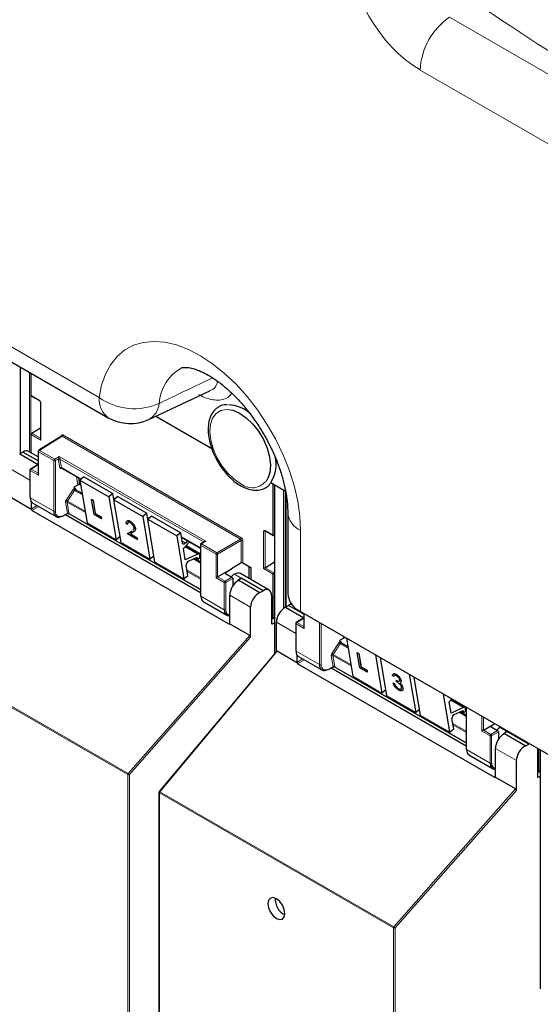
# Paper-space layout 'Blatt2' of a CAD drawing. Header units: millimetres. Extents: x 5 to 418, y 2 to 292.
# Tile 5 of 104: x 103 to 118, y 122 to 151. Entities that reach past the tile are written whole.
import ezdxf

# ---------------------------------------------------------------- set-up
doc = ezdxf.new("R2010")
doc.units = ezdxf.units.MM

psp = doc.layouts.new('Blatt2')

# ---------------------------------------------------------------- linework, layer by layer
at = {"color": 7, "linetype": 'Continuous', "lineweight": 18}
for p, q in [((115.398, 150.574), (132.991, 140.418)), ((132.153, 138.915), (114.56, 149.071)), ((92.271, 147.321), (105.416, 139.732)), ((103.177, 140.603), (103.177, 138.142)), ((103.426, 138.187), (103.426, 140.459)), ((103.473, 140.432), (103.473, 138.16)), ((103.479, 139.792), (103.705, 139.661)), ((103.752, 139.58), (103.752, 138.52)), ((103.752, 138.52), (103.479, 138.678)), ((103.501, 138.718), (103.742, 138.579)), ((104.385, 138.67), (109.464, 135.738)), ((104.362, 138.63), (103.713, 138.228)), ((104.338, 138.627), (104.338, 138.643)), ((109.44, 135.698), (104.362, 138.63)), ((104.125, 137.936), (103.689, 138.188)), ((103.689, 138.188), (103.689, 137.517)), ((103.713, 138.228), (104.148, 137.977)), ((104.121, 136.492), (104.125, 137.936)), ((104.148, 137.977), (104.274, 138.05)), ((104.172, 137.936), (104.168, 136.492)), ((104.251, 137.981), (104.172, 137.936)), ((104.292, 137.731), (104.252, 137.974)), ((104.274, 138.05), (108.454, 135.637)), ((108.385, 135.618), (104.298, 137.978)), ((104.298, 137.978), (104.339, 137.736)), ((103.444, 137.383), (102.893, 137.701)), ((103.454, 137.653), (103.454, 136.877)), ((103.689, 137.517), (103.454, 137.653)), ((103.663, 137.809), (103.477, 137.694)), ((103.477, 137.694), (103.68, 137.577)), ((104.365, 137.713), (104.323, 137.707)), ((104.339, 137.736), (104.904, 137.409)), ((104.81, 137.265), (104.774, 137.477)), ((104.826, 137.447), (104.856, 137.269)), ((104.856, 137.269), (104.889, 137.25)), ((104.473, 136.809), (104.675, 137.113)), ((104.714, 137.086), (104.512, 136.783)), ((104.714, 137.086), (104.938, 136.957)), ((104.751, 137.124), (104.755, 137.098)), ((104.922, 137.001), (104.93, 137.006)), ((110.423, 137.24), (110.423, 132.443)), ((110.672, 133.725), (110.672, 137.096)), ((110.719, 137.069), (110.719, 133.753)), ((103.454, 136.877), (104.121, 136.492)), ((104.509, 136.435), (104.457, 136.748)), ((105.023, 136.453), (104.503, 136.753)), ((104.503, 136.753), (104.556, 136.439)), ((104.512, 136.783), (105.016, 136.491)), ((105.828, 136.876), (105.87, 136.851)), ((110.748, 136.938), (110.748, 133.771)), ((103.489, 136.561), (103.647, 136.653)), ((103.694, 136.626), (103.499, 136.513)), ((104.379, 136.365), (104.509, 136.435)), ((104.556, 136.43), (108.303, 134.268)), ((106.795, 136.318), (106.837, 136.293)), ((106.353, 135.938), (106.354, 135.939)), ((110.097, 134.857), (110.097, 135.917)), ((110.159, 135.924), (110.143, 135.917)), ((110.143, 135.917), (110.143, 134.884)), ((110.144, 135.944), (110.37, 135.814)), ((111.156, 135.946), (111.156, 133.633)), ((107.761, 135.76), (108.3, 135.449)), ((107.782, 135.637), (107.874, 135.584)), ((108.454, 135.637), (108.333, 135.561)), ((108.387, 135.607), (108.385, 135.618)), ((108.768, 135.31), (109.44, 135.698)), ((109.464, 135.657), (108.792, 135.269)), ((109.464, 135.019), (109.464, 135.657)), ((109.511, 135.657), (109.511, 135.019)), ((107.865, 135.482), (108.228, 135.273)), ((107.894, 135.515), (108.3, 135.281)), ((108.309, 135.521), (108.313, 134.072)), ((108.745, 135.269), (108.309, 135.521)), ((108.333, 135.561), (108.768, 135.31)), ((108.099, 135.132), (108.301, 135.016)), ((108.185, 135.171), (108.217, 135.152)), ((108.301, 135.193), (108.287, 135.201)), ((108.745, 134.599), (108.745, 135.269)), ((108.792, 135.269), (108.792, 134.626)), ((107.919, 134.815), (108.302, 134.594)), ((108.302, 134.559), (107.926, 134.777)), ((109.015, 134.746), (109.015, 134.719)), ((109.682, 134.575), (109.682, 134.92)), ((110.37, 134.699), (110.097, 134.857)), ((110.143, 134.884), (110.392, 134.74)), ((108.981, 134.463), (108.745, 134.599)), ((108.792, 134.626), (109.004, 134.503)), ((108.981, 133.687), (108.981, 134.463)), ((109.004, 134.503), (109.196, 134.614)), ((109.22, 134.573), (109.027, 134.462)), ((109.027, 134.462), (109.027, 133.686)), ((109.27, 134.701), (109.482, 134.578)), ((109.45, 134.587), (109.474, 134.573)), ((108.313, 134.072), (108.981, 133.687)), ((109.73, 133.755), (109.134, 134.098)), ((110.37, 133.446), (110.413, 133.473)), ((111.016, 133.012), (110.465, 133.33)), ((111.234, 133.438), (111.049, 133.323)), ((111.049, 133.323), (111.251, 133.206)), ((111.261, 133.572), (111.261, 133.146)), ((111.693, 132.121), (111.696, 133.321)), ((109.098, 133.281), (109.134, 133.303)), ((110.329, 133.294), (110.353, 133.28)), ((111.025, 133.282), (111.025, 132.506)), ((111.261, 133.146), (111.025, 133.282)), ((111.743, 133.294), (111.74, 132.121)), ((106.229, 128.985), (99.558, 132.837)), ((99.571, 132.868), (106.242, 129.017)), ((106.242, 129.017), (109.707, 132.952)), ((109.73, 132.908), (106.276, 128.985)), ((112.381, 132.894), (112.376, 132.929)), ((112.428, 132.899), (112.428, 132.898)), ((112.428, 132.898), (112.461, 132.879)), ((110.488, 132.5), (107.143, 128.497)), ((111.025, 132.506), (111.693, 132.121)), ((112.045, 132.437), (112.247, 132.741)), ((112.285, 132.715), (112.083, 132.411)), ((112.285, 132.715), (112.51, 132.586)), ((112.323, 132.753), (112.327, 132.726)), ((112.494, 132.63), (112.502, 132.635)), ((111.06, 132.19), (111.219, 132.282)), ((111.266, 132.254), (111.071, 132.142)), ((112.081, 132.064), (112.029, 132.377)), ((112.594, 132.082), (112.075, 132.381)), ((112.075, 132.381), (112.127, 132.068)), ((112.083, 132.411), (112.588, 132.12)), ((111.951, 131.994), (112.081, 132.064)), ((112.128, 132.059), (115.875, 129.897)), ((115.437, 131.111), (115.8, 130.902)), ((115.466, 131.144), (115.872, 130.91)), ((115.757, 130.8), (115.789, 130.781)), ((115.872, 130.822), (115.859, 130.83)), ((115.882, 130.904), (115.885, 129.701)), ((115.671, 130.761), (115.873, 130.645)), ((116.317, 130.228), (116.317, 130.653)), ((116.363, 130.626), (116.363, 130.255)), ((115.491, 130.444), (115.874, 130.223)), ((115.874, 130.188), (115.497, 130.406)), ((116.363, 130.255), (116.576, 130.132)), ((116.576, 130.132), (116.768, 130.243)), ((116.587, 130.375), (116.587, 130.348)), ((116.841, 130.33), (117.053, 130.207)), ((116.552, 130.092), (116.317, 130.228)), ((116.552, 129.316), (116.552, 130.092)), ((116.791, 130.202), (116.599, 130.091)), ((116.599, 130.091), (116.599, 129.315)), ((117.022, 130.216), (117.045, 130.202)), ((115.885, 129.701), (116.552, 129.316)), ((117.302, 129.384), (116.706, 129.727)), ((106.229, 111.093), (106.229, 128.985)), ((106.276, 128.985), (106.276, 111.094)), ((116.67, 128.91), (116.706, 128.932)), ((117.901, 128.923), (117.925, 128.909)), ((117.942, 129.075), (117.985, 129.102)), ((113.814, 124.646), (117.278, 128.581)), ((113.801, 124.614), (107.13, 128.465)), ((107.13, 128.465), (107.13, 110.573)), ((107.143, 128.497), (113.814, 124.646)), ((117.302, 128.537), (113.848, 124.614)), ((113.801, 106.722), (113.801, 124.614)), ((113.848, 124.614), (113.848, 106.723))]:
    psp.add_line(p, q, dxfattribs=at)
at = {"color": 7, "linetype": 'Continuous', "lineweight": 25}
for p, q in [((92.529, 146.749), (105.675, 139.16)), ((103.167, 140.608), (103.167, 138.136)), ((103.479, 139.792), (103.479, 140.428)), ((103.486, 139.776), (103.712, 139.646)), ((106.834, 139.109), (108.571, 139.923)), ((103.742, 139.593), (103.742, 138.553)), ((107.028, 139.2), (108.627, 138.277)), ((103.479, 138.156), (103.479, 138.678)), ((103.501, 138.718), (103.742, 138.866)), ((104.345, 138.631), (103.695, 138.23)), ((103.151, 138.126), (103.24, 138.181)), ((103.151, 138.126), (103.68, 137.821)), ((103.68, 137.928), (103.24, 138.181)), ((103.68, 138.04), (103.404, 138.199)), ((103.68, 138.201), (103.68, 137.55)), ((103.444, 137.667), (103.444, 136.891)), ((103.646, 137.81), (103.46, 137.695)), ((103.68, 137.799), (103.663, 137.809)), ((104.345, 137.725), (104.899, 137.405)), ((104.863, 137.258), (104.89, 137.242)), ((104.983, 137.471), (104.867, 137.381)), ((104.867, 137.381), (105.072, 136.159)), ((104.867, 137.381), (105.692, 136.904)), ((104.983, 137.471), (105.808, 136.995)), ((110.305, 137.308), (110.727, 137.065)), ((110.37, 135.814), (110.37, 137.27)), ((104.816, 137.25), (104.693, 137.179)), ((104.693, 137.179), (104.699, 137.138)), ((104.699, 137.138), (104.699, 137.138)), ((104.932, 136.996), (104.745, 137.103)), ((105.808, 136.995), (105.692, 136.904)), ((105.837, 136.825), (105.808, 136.995)), ((110.413, 137.246), (110.413, 132.431)), ((110.739, 137.008), (110.739, 133.765)), ((103.496, 136.537), (102.916, 136.871)), ((103.489, 136.561), (103.489, 136.754)), ((103.522, 136.725), (104.191, 136.339)), ((105.198, 136.832), (105.199, 136.833)), ((105.269, 136.404), (105.198, 136.832)), ((105.198, 136.832), (105.24, 136.807)), ((105.199, 136.833), (105.242, 136.808)), ((105.24, 136.807), (105.242, 136.808)), ((105.24, 136.807), (105.304, 136.429)), ((105.242, 136.808), (105.305, 136.43)), ((105.692, 136.904), (105.897, 135.682)), ((105.83, 136.868), (105.865, 136.847)), ((105.95, 136.913), (105.834, 136.823)), ((105.834, 136.823), (106.659, 136.347)), ((106.038, 135.601), (105.834, 136.823)), ((105.95, 136.913), (106.775, 136.437)), ((109.098, 133.281), (103.499, 136.513)), ((104.372, 136.35), (104.517, 136.428)), ((104.55, 136.427), (108.303, 134.261)), ((105.304, 136.429), (105.305, 136.43)), ((105.304, 136.429), (105.475, 136.33)), ((105.305, 136.43), (105.476, 136.331)), ((106.775, 136.437), (106.659, 136.347)), ((106.803, 136.267), (106.775, 136.437)), ((110.79, 136.456), (110.79, 134.143)), ((108.303, 134.17), (104.452, 136.393)), ((105.072, 136.159), (105.897, 135.682)), ((105.484, 136.28), (105.269, 136.404)), ((105.475, 136.33), (105.476, 136.331)), ((105.475, 136.33), (105.484, 136.28)), ((105.476, 136.331), (105.485, 136.281)), ((105.484, 136.28), (105.485, 136.281)), ((106.226, 136.119), (106.189, 136.14)), ((106.3, 136.205), (106.301, 136.206)), ((106.659, 136.347), (106.863, 135.124)), ((106.796, 136.31), (106.831, 136.289)), ((106.916, 136.356), (106.8, 136.265)), ((106.8, 136.265), (107.625, 135.789)), ((107.005, 135.043), (106.8, 136.265)), ((106.916, 136.356), (107.741, 135.879)), ((106.223, 135.853), (106.353, 135.938)), ((106.223, 135.853), (106.224, 135.854)), ((106.503, 135.692), (106.223, 135.853)), ((106.224, 135.854), (106.354, 135.939)), ((106.226, 136.119), (106.227, 136.12)), ((106.388, 135.901), (106.304, 135.846)), ((106.305, 135.847), (106.497, 135.736)), ((106.446, 136.006), (106.447, 136.007)), ((107.741, 135.879), (107.625, 135.789)), ((107.79, 135.585), (107.741, 135.879)), ((110.151, 135.929), (110.377, 135.798)), ((106.01, 135.771), (105.897, 135.682)), ((106.038, 135.601), (106.863, 135.124)), ((106.304, 135.846), (106.496, 135.736)), ((106.496, 135.736), (106.503, 135.692)), ((106.496, 135.736), (106.497, 135.736)), ((106.497, 135.736), (106.504, 135.693)), ((106.503, 135.692), (106.504, 135.693)), ((107.625, 135.789), (107.83, 134.567)), ((107.762, 135.752), (108.3, 135.442)), ((107.817, 135.427), (107.988, 135.622)), ((107.935, 135.653), (107.874, 135.584)), ((108.405, 135.618), (108.315, 135.563)), ((110.413, 135.811), (110.392, 135.799)), ((107.87, 135.109), (107.817, 135.427)), ((108.264, 135.274), (107.878, 135.497)), ((107.89, 135.511), (108.3, 135.274)), ((108.3, 135.534), (108.303, 134.085)), ((106.976, 135.213), (106.863, 135.124)), ((107.005, 135.043), (107.83, 134.567)), ((108.228, 135.273), (107.87, 135.109)), ((107.961, 135.069), (108.212, 135.183)), ((108.301, 135.051), (108.133, 135.147)), ((108.175, 135.166), (108.227, 135.136)), ((108.212, 135.183), (108.217, 135.152)), ((108.287, 135.207), (108.28, 135.247)), ((108.3, 135.204), (108.286, 135.213)), ((109.464, 135.019), (109.185, 134.855)), ((109.511, 135.019), (109.736, 134.889)), ((110.143, 134.884), (110.413, 135.05)), ((107.946, 134.657), (107.896, 134.952)), ((108.792, 134.626), (109.185, 134.853)), ((109.015, 134.746), (109.185, 134.853)), ((109.185, 134.855), (109.185, 134.853)), ((109.691, 134.57), (109.691, 134.915)), ((109.736, 134.889), (109.736, 134.544)), ((110.392, 134.74), (110.413, 134.754)), ((107.83, 134.567), (107.946, 134.657)), ((109.016, 134.718), (109.196, 134.614)), ((109.22, 134.573), (109.22, 134.361)), ((109.391, 134.524), (109.376, 134.515)), ((109.391, 134.524), (109.997, 134.174)), ((110.259, 134.242), (109.439, 134.716)), ((109.474, 134.573), (109.482, 134.578)), ((110.09, 134.227), (109.482, 134.578)), ((110.37, 133.446), (110.37, 134.699)), ((109.997, 134.174), (110.09, 134.227)), ((108.382, 133.92), (109.051, 133.533)), ((109.134, 133.302), (109.134, 134.098)), ((110.329, 134.089), (110.329, 133.294)), ((109.73, 132.908), (109.73, 133.755)), ((110.723, 133.755), (110.812, 133.81)), ((110.723, 133.755), (111.251, 133.45)), ((111.251, 133.557), (110.812, 133.81)), ((111.156, 133.633), (126.836, 124.581)), ((110.346, 133.433), (110.329, 133.443)), ((110.363, 133.431), (110.413, 133.462)), ((110.465, 132.493), (110.465, 133.33)), ((111.217, 133.439), (111.032, 133.324)), ((111.251, 133.428), (111.234, 133.438)), ((111.251, 133.578), (111.251, 133.179)), ((109.707, 132.952), (109.127, 133.286)), ((110.353, 133.28), (110.413, 133.312)), ((111.016, 133.296), (111.016, 132.52)), ((112.387, 132.879), (112.264, 132.808)), ((112.264, 132.808), (112.271, 132.767)), ((112.271, 132.767), (112.271, 132.767)), ((112.434, 132.887), (112.462, 132.871)), ((112.461, 132.879), (112.644, 131.788)), ((110.469, 132.499), (107.128, 128.5)), ((111.068, 132.166), (110.488, 132.5)), ((112.503, 132.625), (112.317, 132.732)), ((111.06, 132.19), (111.06, 132.383)), ((111.093, 132.354), (111.763, 131.968)), ((112.769, 132.461), (112.771, 132.462)), ((112.841, 132.033), (112.769, 132.461)), ((112.769, 132.461), (112.812, 132.436)), ((112.771, 132.462), (112.813, 132.437)), ((112.812, 132.436), (112.813, 132.437)), ((112.812, 132.436), (112.875, 132.058)), ((112.813, 132.437), (112.877, 132.059)), ((113.286, 132.403), (113.469, 131.311)), ((113.61, 131.23), (113.427, 132.321)), ((116.67, 128.91), (111.071, 132.142)), ((111.944, 131.979), (112.089, 132.057)), ((115.875, 129.799), (112.024, 132.022)), ((112.121, 132.056), (115.875, 129.89)), ((113.055, 131.909), (112.841, 132.033)), ((112.875, 132.058), (112.877, 132.059)), ((112.875, 132.058), (113.047, 131.959)), ((112.877, 132.059), (113.048, 131.96)), ((113.047, 131.959), (113.048, 131.96)), ((113.047, 131.959), (113.055, 131.909)), ((113.048, 131.96), (113.056, 131.91)), ((112.644, 131.788), (113.469, 131.311)), ((113.055, 131.909), (113.056, 131.91)), ((113.809, 131.784), (113.772, 131.806)), ((113.809, 131.784), (113.81, 131.785)), ((113.823, 131.804), (113.81, 131.785)), ((113.876, 131.845), (113.877, 131.845)), ((113.884, 131.676), (113.885, 131.677)), ((113.892, 131.633), (113.884, 131.676)), ((114.015, 131.664), (114.016, 131.665)), ((114.252, 131.845), (114.435, 130.753)), ((114.576, 130.672), (114.394, 131.764)), ((113.582, 131.399), (113.469, 131.311)), ((113.792, 131.601), (113.793, 131.602)), ((113.792, 131.601), (113.829, 131.58)), ((113.793, 131.602), (113.83, 131.581)), ((113.829, 131.58), (113.83, 131.581)), ((113.871, 131.502), (113.872, 131.503)), ((113.944, 131.439), (113.945, 131.44)), ((114.033, 131.541), (114.034, 131.542)), ((114.07, 131.451), (114.071, 131.452)), ((113.61, 131.23), (114.435, 130.753)), ((115.219, 131.287), (115.401, 130.196)), ((115.389, 131.056), (115.466, 131.144)), ((115.835, 130.903), (115.449, 131.125)), ((115.462, 131.14), (115.872, 130.903)), ((114.548, 130.842), (114.435, 130.753)), ((115.442, 130.738), (115.389, 131.056)), ((115.8, 130.902), (115.442, 130.738)), ((115.532, 130.697), (115.784, 130.812)), ((115.747, 130.795), (115.799, 130.765)), ((115.784, 130.812), (115.789, 130.781)), ((115.858, 130.836), (115.852, 130.876)), ((115.872, 130.833), (115.858, 130.842)), ((115.872, 130.91), (115.875, 129.714)), ((114.576, 130.672), (115.401, 130.196)), ((115.517, 130.286), (115.468, 130.581)), ((115.873, 130.68), (115.705, 130.776)), ((115.401, 130.196), (115.517, 130.286)), ((116.363, 130.255), (116.686, 130.44)), ((116.587, 130.375), (116.689, 130.439)), ((116.587, 130.347), (116.768, 130.243)), ((116.791, 130.202), (116.791, 129.989)), ((116.963, 130.153), (116.947, 130.144)), ((116.963, 130.153), (117.569, 129.803)), ((117.045, 130.202), (117.053, 130.207)), ((117.661, 129.856), (117.053, 130.207)), ((116.706, 128.931), (116.706, 129.727)), ((117.569, 129.803), (117.661, 129.856)), ((117.901, 129.718), (117.901, 128.923)), ((117.942, 129.075), (117.942, 129.715)), ((117.985, 129.69), (117.985, 122.876)), ((115.953, 129.549), (116.623, 129.162)), ((117.302, 128.537), (117.302, 129.384)), ((117.278, 128.581), (116.698, 128.915)), ((117.918, 129.062), (117.901, 129.072)), ((117.925, 128.909), (117.985, 128.941)), ((117.935, 129.06), (117.985, 129.091)), ((107.12, 128.479), (107.12, 110.587))]:
    psp.add_line(p, q, dxfattribs=at)
at = {"color": 7, "linetype": 'Continuous', "lineweight": 18, "flags": 128}
for points in [[(105.416, 139.732), (105.486, 140.083), (105.596, 140.399), (105.744, 140.674), (105.928, 140.906), (106.146, 141.09), (106.395, 141.224), (106.67, 141.306), (106.969, 141.335), (107.286, 141.311), (107.618, 141.233), (107.959, 141.103), (108.304, 140.923), (108.649, 140.696), (108.988, 140.424), (109.318, 140.111), (109.632, 139.763), (109.926, 139.384), (110.197, 138.979), (110.44, 138.555), (110.652, 138.117), (110.83, 137.672), (110.971, 137.226), (111.073, 136.785), (111.135, 136.357), (111.156, 135.946)], [(109.454, 137.275), (109.262, 137.406), (109.078, 137.58), (108.912, 137.79), (108.773, 138.025), (108.666, 138.272), (108.598, 138.52), (108.572, 138.756), (108.589, 138.968), (108.648, 139.146), (108.747, 139.281), (108.88, 139.365), (109.041, 139.395), (109.139, 139.388)], [(107.128, 128.5), (107.129, 128.501), (107.131, 128.501), (107.135, 128.501), (107.138, 128.499), (107.143, 128.497)]]:
    psp.add_lwpolyline(points, dxfattribs=at)
at = {"color": 7, "linetype": 'Continuous', "lineweight": 25, "flags": 128}
for points in [[(109.139, 139.388), (109.222, 139.37), (109.413, 139.29), (109.606, 139.159), (109.789, 138.984), (109.955, 138.774), (110.095, 138.54), (110.202, 138.292), (110.27, 138.045), (110.296, 137.808), (110.279, 137.596), (110.225, 137.43)], [(107.874, 135.584), (107.861, 135.571), (107.848, 135.561), (107.834, 135.556), (107.822, 135.554), (107.81, 135.556), (107.801, 135.562), (107.794, 135.572), (107.79, 135.585)], [(108.217, 135.152), (108.222, 135.14), (108.232, 135.134), (108.244, 135.135), (108.258, 135.143), (108.271, 135.156), (108.281, 135.173), (108.286, 135.191), (108.287, 135.207)], [(115.789, 130.781), (115.794, 130.769), (115.803, 130.763), (115.816, 130.764), (115.83, 130.772), (115.843, 130.785), (115.853, 130.802), (115.858, 130.82), (115.858, 130.836)], [(110.466, 125.446), (110.372, 125.479), (110.293, 125.463), (110.241, 125.403), (110.222, 125.306), (110.241, 125.187), (110.293, 125.066), (110.372, 124.959), (110.466, 124.884), (110.559, 124.852), (110.638, 124.867), (110.69, 124.928), (110.709, 125.025), (110.69, 125.143), (110.638, 125.265), (110.559, 125.371), (110.466, 125.446)]]:
    psp.add_lwpolyline(points, dxfattribs=at)
at = {"color": 7, "linetype": 'Continuous', "lineweight": 18}
for centre, radius, start, end in [((116.493, 148.979), 1.935, 124.4666, 177.2658), ((108.373, 139.496), 1.247, 120.0161, 176.7416), ((103.721, 139.659), 0.0161, 172.9606, 235.6794), ((103.759, 139.595), 0.0169, 186.7025, 245.4816), ((106.033, 139.666), 0.62, 173.888, 234.7998), ((106.417, 141.15), 1.735, 234.7813, 294.168), ((106.546, 139.621), 0.584, 299.215, 354.7003), ((104.334, 138.673), 0.0514, 303.2297, 357.3477), ((104.33, 138.627), 0.0182, 19.2634, 64.3043), ((103.696, 138.202), 0.016, 184.1293, 247.1908), ((103.741, 138.185), 0.0514, 123.2297, 177.3477), ((103.703, 138.215), 0.0162, 53.4892, 117.3259), ((104.176, 137.934), 0.0514, 123.2297, 177.3477), ((104.149, 137.982), 0.0512, 242.4759, 296.7416), ((104.119, 137.933), 0.0528, 3.4149, 56.4832), ((104.275, 137.937), 0.0504, 62.6429, 117.9178), ((104.278, 137.937), 0.0449, 63.9209, 126.4321), ((103.46, 137.668), 0.016, 184.1293, 247.1908), ((103.505, 137.651), 0.0514, 123.2297, 177.3477), ((103.467, 137.681), 0.0162, 53.4892, 117.3259), ((104.319, 137.695), 0.0449, 63.9209, 126.4321), ((104.346, 137.703), 0.0238, 102.175, 169.771), ((104.836, 137.229), 0.0449, 63.9209, 126.4321), ((109.774, 137.677), 0.514, 231.5151, 331.2669), ((104.933, 137.451), 0.425, 232.6804, 238.9253), ((104.762, 137.107), 0.0204, 123.7902, 182.0212), ((104.483, 136.712), 0.0449, 63.9209, 126.4321), ((104.731, 137.147), 0.425, 232.6804, 238.9253), ((104.145, 136.537), 0.0512, 242.4759, 296.7416), ((104.536, 136.399), 0.0449, 63.9209, 126.4321), ((104.533, 136.397), 0.0408, 54.9274, 123.3475), ((111.407, 136.513), 0.62, 185.4968, 246.09), ((104.363, 136.364), 0.0167, 303.6026, 5.3504), ((110.12, 135.962), 0.0514, 242.6565, 296.7662), ((110.16, 135.942), 0.0165, 173.888, 234.7998), ((108.377, 135.606), 0.018, 17.5405, 64.455), ((108.376, 135.6), 0.0203, 30.4838, 61.6846), ((109.412, 135.741), 0.0514, 303.2297, 357.3477), ((109.487, 135.611), 0.0514, 62.6565, 116.7662), ((108.316, 135.536), 0.0164, 185.2459, 246.429), ((108.361, 135.518), 0.0514, 123.2297, 177.3477), ((108.323, 135.548), 0.0167, 54.4655, 116.3558), ((108.796, 135.267), 0.0514, 123.2297, 177.3477), ((108.739, 135.266), 0.0529, 3.5222, 56.4778), ((108.769, 135.315), 0.0514, 242.6565, 296.7662), ((109.032, 134.46), 0.0514, 123.2297, 177.3477), ((109.004, 134.508), 0.0514, 242.6565, 296.7662), ((108.975, 134.459), 0.0529, 3.5222, 56.4778), ((109.004, 133.732), 0.0514, 242.6565, 296.7662), ((111.077, 133.28), 0.0514, 123.2297, 177.3477), ((111.039, 133.31), 0.0162, 53.4892, 117.3259), ((111.032, 133.297), 0.016, 184.1293, 247.1908), ((112.408, 132.858), 0.0449, 63.9209, 126.4321), ((112.505, 133.08), 0.425, 232.6804, 238.9253), ((112.334, 132.736), 0.0204, 123.7902, 182.0212), ((112.055, 132.341), 0.0449, 63.9209, 126.4321), ((112.303, 132.776), 0.425, 232.6804, 238.9253), ((111.717, 132.166), 0.0512, 242.4759, 296.7416), ((111.935, 131.993), 0.0167, 303.6026, 5.3504), ((112.108, 132.028), 0.0449, 63.9209, 126.4321), ((112.105, 132.026), 0.0408, 54.9274, 123.3475), ((116.604, 130.089), 0.0514, 123.2297, 177.3477), ((116.576, 130.137), 0.0514, 242.6565, 296.7662), ((116.546, 130.088), 0.0529, 3.5222, 56.4778), ((116.576, 129.361), 0.0514, 242.6565, 296.7662), ((106.281, 128.983), 0.0515, 138.52, 177.2636), ((106.253, 129.031), 0.0514, 242.6565, 296.7662), ((106.184, 128.921), 0.112, 34.6783, 58.7001), ((107.137, 128.481), 0.0165, 185.0787, 246.2415), ((107.181, 128.463), 0.0515, 138.52, 177.2636), ((113.853, 124.612), 0.0515, 138.52, 177.2636), ((113.756, 124.55), 0.112, 34.6783, 58.7001), ((113.825, 124.66), 0.0514, 242.6565, 296.7662)]:
    psp.add_arc(centre, radius, start, end, dxfattribs=at)
at = {"color": 7, "linetype": 'Continuous', "lineweight": 25}
for centre, radius, start, end in [((109.063, 138.545), 0.984, 46.4583, 87.9889), ((106.3, 140.243), 1.25, 240.0027, 295.1373), ((103.713, 138.201), 0.0333, 121.7291, 180), ((109.526, 137.827), 0.935, 328.169, 14.0235), ((103.477, 137.667), 0.0333, 121.7291, 180), ((103.46, 136.892), 0.016, 184.1293, 247.1908), ((104.366, 136.365), 0.0165, 233.6157, 292.9576), ((108.333, 135.534), 0.0333, 121.7318, 180.1525), ((108.018, 134.961), 0.122, 118.1691, 184.1411), ((108.246, 135.244), 0.0339, 4.7698, 122.1417), ((108.32, 134.087), 0.0164, 185.2459, 246.429), ((111.391, 134.188), 0.603, 184.2707, 247.0494), ((111.049, 133.296), 0.0333, 121.7291, 180), ((111.032, 132.521), 0.016, 184.1293, 247.1908), ((111.937, 131.994), 0.0165, 233.6157, 292.9576), ((115.394, 131.214), 0.0312, 199.5859, 279.1095), ((115.818, 130.873), 0.0339, 4.7698, 122.1417), ((115.59, 130.59), 0.122, 118.1691, 184.1411), ((115.892, 129.716), 0.0164, 185.2459, 246.429), ((107.154, 128.479), 0.0333, 140.1152, 180), ((110.927, 125.432), 0.495, 176.4112, 243.5834)]:
    psp.add_arc(centre, radius, start, end, dxfattribs=at)
at = {"color": 7, "linetype": 'Continuous', "lineweight": 18}
for centre, major_axis, ratio, start_param, end_param in [((114.566, 151.453), (-1.458, 2.526), 0.578965, 0.786849, 2.354907), ((243.256, 222.456), (166.595, 8.047), 0.60688, 3.82384, 3.966971), ((243.302, 221.464), (167.846, 8.044), 0.606667, 3.824081, 3.971771), ((103.705, 139.607), (-0.0333, 0.0578), 0.577908, 3.92875, 5.498633), ((104.385, 138.616), (-0.0333, 0.0578), 0.577206, 5.498021, 7.068512), ((104.361, 138.602), (-0.0158, 0.0294), 0.576503, 5.515406, 6.31802), ((104.275, 138.023), (0.0211, 0.0489), 0.234251, 1.089993, 2.663561), ((104.299, 138.009), (0.0344, 0.0571), 0.585558, 2.386902, 2.54121), ((104.275, 138.023), (-0.0202, 0.0487), 0.214465, 3.634049, 5.207618), ((104.322, 137.995), (0.0177, 0.0283), 0.593469, 2.398065, 2.552372), ((104.339, 137.767), (0.0344, 0.0571), 0.585558, 2.54121, 3.588407), ((104.363, 137.753), (0.0177, 0.0283), 0.593469, 2.552372, 3.163319), ((104.857, 137.301), (0.0344, 0.0571), 0.585558, 2.54121, 2.90933), ((104.88, 137.287), (0.0177, 0.0283), 0.593469, 2.552372, 3.163319), ((104.706, 137.088), (0.0344, 0.0571), 0.585558, 0.939456, 1.494012), ((104.705, 137.087), (0.0323, 0.0583), 0.568962, 5.662266, 7.184369), ((104.729, 137.074), (0.0177, 0.0283), 0.593469, 0.941753, 1.505175), ((104.729, 137.074), (0.0157, 0.0294), 0.560319, 6.263818, 7.183844), ((104.504, 136.784), (0.0344, 0.0571), 0.585558, 1.494012, 2.54121), ((104.527, 136.77), (0.0177, 0.0283), 0.593469, 1.505175, 2.552372), ((104.384, 136.612), (0.155, 0.257), 0.585558, 2.366677, 3.92002), ((104.485, 136.449), (-0.0241, 0.0247), 0.35216, 3.652218, 3.840823), ((104.534, 136.475), (0.0212, 0.0476), 0.236756, 2.827209, 3.438277), ((104.534, 136.475), (-0.0197, 0.0482), 0.23661, 2.84514, 3.456086), ((104.508, 136.467), (-0.0408, 0.0535), 0.467927, 3.678044, 3.866649), ((110.144, 135.89), (-0.0333, 0.0578), 0.576853, 5.499542, 7.069425), ((110.167, 135.903), (-0.0183, 0.028), 0.55464, 6.20273, 7.03952), ((108.455, 135.61), (0.0697, -0.0149), 0.370375, 1.655752, 3.22932), ((108.408, 135.637), (0.0157, 0.0294), 0.560319, 2.356971, 2.511278), ((108.455, 135.61), (0.0692, 0.017), 0.370371, 1.485914, 2.288556), ((109.44, 135.67), (-0.0167, 0.0289), 0.598058, 3.927226, 5.497718), ((109.464, 135.684), (-0.0333, 0.0577), 0.577557, 3.927224, 5.497716), ((109.243, 133.807), (0.154, 0.257), 0.587369, 2.36515, 3.406946), ((112.278, 132.717), (0.0344, 0.0571), 0.585558, 0.939456, 1.494012), ((112.277, 132.716), (0.0323, 0.0583), 0.568962, 5.662266, 7.184369), ((112.429, 132.93), (0.0344, 0.0571), 0.585558, 2.54121, 2.90933), ((112.452, 132.916), (0.0177, 0.0283), 0.593469, 2.552372, 3.163319), ((112.301, 132.703), (0.0177, 0.0283), 0.593469, 0.941753, 1.505175), ((112.301, 132.703), (0.0157, 0.0294), 0.560319, 6.263818, 7.183844), ((112.076, 132.413), (0.0344, 0.0571), 0.585558, 1.494012, 2.54121), ((112.099, 132.399), (0.0177, 0.0283), 0.593469, 1.505175, 2.552372), ((111.956, 132.241), (0.155, 0.257), 0.585558, 2.366677, 3.92002), ((112.057, 132.078), (-0.0241, 0.0247), 0.35216, 3.652218, 3.840823), ((112.106, 132.104), (0.0212, 0.0476), 0.236756, 2.827209, 3.438277), ((112.106, 132.104), (-0.0197, 0.0482), 0.23661, 2.84514, 3.456086), ((112.08, 132.096), (-0.0408, 0.0535), 0.467927, 3.678044, 3.866649), ((116.815, 129.436), (0.154, 0.257), 0.587369, 2.36515, 3.406946)]:
    psp.add_ellipse(centre, major_axis=major_axis, ratio=ratio, start_param=start_param, end_param=end_param, dxfattribs=at)
at = {"color": 7, "linetype": 'Continuous', "lineweight": 25}
for centre, major_axis, ratio, start_param, end_param in [((103.503, 139.805), (0.0171, 0.0286), 0.587369, 2.36515, 3.150629), ((103.503, 138.691), (0.0171, 0.0286), 0.587369, 0.846713, 2.36515), ((103.775, 138.534), (-0.0236, 0.0408), 0.577335, 0.785358, 1.570756), ((103.24, 137.909), (0.162, 0.291), 0.567218, 6.274758, 7.060075), ((103.663, 137.781), (-0.0167, 0.0289), 0.577206, 5.498021, 6.300635), ((103.713, 137.531), (-0.0236, 0.0408), 0.577335, 0.785358, 1.570756), ((103.686, 137.015), (0.163, 0.291), 0.568242, 2.348502, 3.133981), ((103.512, 136.548), (-0.0167, 0.0289), 0.577557, 0.785632, 1.615746), ((103.548, 136.568), (0.0505, 0.054), 0.359583, 2.484661, 3.225039), ((104.361, 136.626), (0.171, 0.286), 0.584752, 2.365594, 3.918937), ((110.393, 135.827), (0.0162, 0.0291), 0.567218, 2.347686, 3.866122), ((109.487, 135.005), (0.0333, 0.0008), 0.592198, 0.771607, 2.32495), ((109.039, 134.732), (0.0333, 0.0005), 0.587275, 2.373339, 3.917956), ((109.27, 134.429), (0.171, 0.286), 0.586378, 0.008105, 0.793422), ((110.12, 134.871), (0.0333, 0.0192), 0.00007, 0.837717, 2.356154), ((110.12, 134.898), (0.0333, 0.0016), 0.606667, 5.416362, 5.451269), ((110.393, 134.713), (0.0162, 0.0291), 0.567218, 0.82925, 2.347686), ((108.769, 134.612), (0.0333, 0.0192), 0.00007, 0.802811, 2.356154), ((109.366, 134.237), (0.162, 0.291), 0.567218, 0.735275, 2.347686), ((109.27, 134.429), (0.163, 0.291), 0.568242, 0.777706, 1.182052), ((109.196, 134.587), (-0.0167, 0.0289), 0.577557, 3.927224, 5.497716), ((109.458, 134.32), (0.162, 0.291), 0.566193, 0.810986, 1.231267), ((109.482, 134.306), (0.162, 0.291), 0.567218, 0.77689, 0.811796), ((109.97, 133.888), (0.171, 0.286), 0.587369, 0.678453, 2.36515), ((110.09, 133.955), (0.171, 0.286), 0.587369, 5.506743, 7.077539), ((108.545, 134.21), (0.162, 0.291), 0.569814, 2.347111, 3.13259), ((109.22, 133.821), (0.171, 0.286), 0.586378, 2.364218, 3.568607), ((110.696, 133.469), (0.162, 0.291), 0.567218, 0.660989, 2.347686), ((110.812, 133.538), (0.162, 0.291), 0.567218, 0.373516, 0.77689), ((110.346, 133.46), (-0.0167, 0.0289), 0.577206, 2.356428, 3.92692), ((111.234, 133.41), (-0.0167, 0.0289), 0.577206, 5.498021, 6.300635), ((109.145, 133.337), (0.0487, 0.0552), 0.363623, 3.214844, 3.955221), ((109.111, 133.316), (-0.0167, 0.0289), 0.577206, 3.096806, 3.92692), ((110.353, 133.308), (0.0171, 0.0286), 0.587369, 2.36515, 3.918493), ((111.285, 133.16), (-0.0236, 0.0408), 0.577335, 0.785358, 1.570756), ((109.706, 132.921), (-0.0146, 0.0323), 0.574256, 4.046328, 5.609201), ((110.488, 132.47), (-0.0148, 0.0325), 0.565458, 5.613623, 6.548363), ((111.257, 132.644), (0.163, 0.291), 0.568242, 2.348502, 3.133981), ((111.084, 132.176), (-0.0167, 0.0289), 0.577557, 0.785632, 1.615746), ((111.12, 132.197), (0.0505, 0.054), 0.359583, 2.484661, 3.225039), ((111.932, 132.255), (0.171, 0.286), 0.584752, 2.365594, 3.918937), ((116.34, 130.241), (0.0333, 0.0192), 0.00007, 0.802811, 2.356154), ((116.611, 130.361), (0.0333, 0.0005), 0.587275, 2.373339, 3.917956), ((116.841, 130.058), (0.163, 0.291), 0.568242, 0.777706, 1.182052), ((116.768, 130.216), (-0.0167, 0.0289), 0.577557, 3.927224, 5.497716), ((116.938, 129.866), (0.162, 0.291), 0.567218, 0.735275, 2.347686), ((117.03, 129.949), (0.162, 0.291), 0.566193, 0.810986, 1.231266), ((117.053, 129.935), (0.162, 0.291), 0.567218, 0.77689, 0.811796), ((116.117, 129.839), (0.162, 0.291), 0.569814, 2.347111, 3.13259), ((117.541, 129.517), (0.171, 0.286), 0.587369, 0.678453, 2.36515), ((116.792, 129.449), (0.171, 0.286), 0.586378, 2.364218, 3.568607), ((116.717, 128.966), (0.0487, 0.0552), 0.363623, 3.214844, 3.955221), ((116.682, 128.945), (-0.0167, 0.0289), 0.577206, 3.096806, 3.92692), ((117.925, 128.937), (0.0171, 0.0286), 0.587369, 2.36515, 3.918493), ((117.918, 129.089), (-0.0167, 0.0289), 0.577206, 2.356428, 3.92692), ((117.278, 128.55), (-0.0146, 0.0323), 0.574256, 4.046328, 5.609201)]:
    psp.add_ellipse(centre, major_axis=major_axis, ratio=ratio, start_param=start_param, end_param=end_param, dxfattribs=at)
for points, knots in [([(107.748, 140.575), (107.757, 140.579), (107.773, 140.587), (107.836, 140.597), (107.937, 140.594), (108.08, 140.568), (108.261, 140.507), (108.467, 140.41), (108.692, 140.274), (108.929, 140.099), (109.174, 139.886), (109.419, 139.636), (109.657, 139.355), (109.884, 139.046), (110.093, 138.716), (110.281, 138.371), (110.442, 138.019), (110.574, 137.667), (110.676, 137.324), (110.745, 136.997), (110.784, 136.704), (110.788, 136.535), (110.79, 136.456)], [0, 0, 0, 0, 0.0583921, 0.1103391, 0.1581446, 0.2086452, 0.2569525, 0.3048158, 0.3528764, 0.4014785, 0.4507491, 0.5006672, 0.5511367, 0.6020255, 0.6531862, 0.7044657, 0.7556903, 0.8066754, 0.8572718, 0.9073414, 0.9567702, 1, 1, 1, 1]), ([(103.712, 139.646), (103.714, 139.645), (103.718, 139.642), (103.726, 139.634), (103.733, 139.623), (103.739, 139.611), (103.742, 139.6), (103.742, 139.595), (103.742, 139.593)], [0, 0, 0, 0, 0.161224, 0.32474, 0.503515, 0.690992, 0.858324, 1, 1, 1, 1]), ([(109.065, 139.531), (109.034, 139.531), (108.945, 139.53), (108.815, 139.474), (108.687, 139.369), (108.594, 139.224), (108.536, 139.046), (108.515, 138.838), (108.532, 138.609), (108.588, 138.367), (108.678, 138.123), (108.8, 137.886), (108.949, 137.666), (109.118, 137.472), (109.295, 137.315), (109.414, 137.242), (109.47, 137.208)], [0, 0, 0, 0, 0.037901, 0.111761, 0.183666, 0.255268, 0.328296, 0.403168, 0.479003, 0.554948, 0.63076, 0.706474, 0.782186, 0.85799, 0.933992, 1, 1, 1, 1]), ([(104.348, 138.634), (104.348, 138.634), (104.348, 138.635), (104.346, 138.632), (104.345, 138.631), (104.345, 138.631)], [0, 0, 0, 0, 0.234585, 0.918463, 1, 1, 1, 1]), ([(104.342, 137.726), (104.342, 137.726), (104.342, 137.726), (104.344, 137.725), (104.345, 137.724)], [0, 0, 0, 0, 0.523722, 1, 1, 1, 1]), ([(104.859, 137.259), (104.857, 137.259), (104.847, 137.259), (104.831, 137.257), (104.82, 137.252), (104.816, 137.25)], [0, 0, 0, 0, 0.142295, 0.638048, 1, 1, 1, 1]), ([(104.859, 137.26), (104.859, 137.26), (104.858, 137.26), (104.861, 137.26), (104.862, 137.259), (104.862, 137.258)], [0, 0, 0, 0, 0.066112, 0.770891, 1, 1, 1, 1]), ([(109.47, 137.208), (109.504, 137.191), (109.603, 137.14), (109.766, 137.092), (109.951, 137.084), (110.116, 137.13), (110.236, 137.204), (110.287, 137.275), (110.304, 137.299)], [0, 0, 0, 0, 0.106595, 0.309226, 0.511216, 0.708608, 0.900053, 1, 1, 1, 1]), ([(104.699, 137.138), (104.7, 137.135), (104.701, 137.129), (104.706, 137.119), (104.713, 137.11), (104.72, 137.104), (104.724, 137.101), (104.726, 137.1), (104.726, 137.099)], [0, 0, 0, 0, 0.214711, 0.429422, 0.644123, 0.858848, 0.965995, 1, 1, 1, 1]), ([(104.745, 137.104), (104.745, 137.104), (104.743, 137.105), (104.741, 137.108), (104.742, 137.107), (104.742, 137.107)], [0, 0, 0, 0, 0.223305, 0.977467, 1, 1, 1, 1]), ([(104.518, 136.428), (104.52, 136.429), (104.526, 136.432), (104.537, 136.432), (104.545, 136.431), (104.548, 136.428), (104.548, 136.428)], [0, 0, 0, 0, 0.22684, 0.616821, 0.995683, 1, 1, 1, 1]), ([(106.189, 136.14), (106.188, 136.16), (106.186, 136.199), (106.213, 136.226), (106.253, 136.229), (106.284, 136.213), (106.3, 136.205)], [0, 0, 0, 0, 0.280029, 0.559515, 0.779668, 1, 1, 1, 1]), ([(106.201, 136.204), (106.206, 136.212), (106.218, 136.229), (106.255, 136.229), (106.286, 136.214), (106.301, 136.206)], [0, 0, 0, 0, 0.30407, 0.651893, 1, 1, 1, 1]), ([(106.305, 136.163), (106.292, 136.169), (106.264, 136.183), (106.237, 136.174), (106.225, 136.151), (106.226, 136.13), (106.226, 136.119)], [0, 0, 0, 0, 0.279699, 0.558847, 0.779176, 1, 1, 1, 1]), ([(106.233, 136.16), (106.231, 136.157), (106.225, 136.147), (106.227, 136.131), (106.227, 136.12)], [0, 0, 0, 0, 0.322525, 1, 1, 1, 1]), ([(106.3, 136.205), (106.319, 136.193), (106.356, 136.168), (106.403, 136.11), (106.434, 136.053), (106.442, 136.022), (106.446, 136.006)], [0, 0, 0, 0, 0.27989, 0.559224, 0.779582, 1, 1, 1, 1]), ([(106.301, 136.206), (106.32, 136.194), (106.357, 136.169), (106.404, 136.111), (106.436, 136.054), (106.443, 136.023), (106.447, 136.007)], [0, 0, 0, 0, 0.27989, 0.559224, 0.779582, 1, 1, 1, 1]), ([(106.409, 136.024), (106.405, 136.038), (106.398, 136.067), (106.368, 136.109), (106.336, 136.143), (106.316, 136.156), (106.305, 136.163)], [0, 0, 0, 0, 0.279126, 0.558978, 0.77935, 1, 1, 1, 1]), ([(106.386, 135.963), (106.391, 135.966), (106.401, 135.973), (106.412, 135.991), (106.41, 136.013), (106.409, 136.024)], [0, 0, 0, 0, 0.254029, 0.627309, 1, 1, 1, 1]), ([(106.446, 136.006), (106.447, 135.99), (106.449, 135.958), (106.425, 135.926), (106.402, 135.91), (106.388, 135.901)], [0, 0, 0, 0, 0.279288, 0.559154, 1, 1, 1, 1]), ([(106.447, 136.007), (106.448, 135.991), (106.45, 135.959), (106.426, 135.927), (106.403, 135.911), (106.389, 135.902)], [0, 0, 0, 0, 0.2792879, 0.5591538, 1, 1, 1, 1]), ([(110.146, 135.931), (110.147, 135.931), (110.147, 135.931), (110.15, 135.929), (110.151, 135.929)], [0, 0, 0, 0, 0.59177, 1, 1, 1, 1]), ([(109.45, 134.587), (109.45, 134.587), (109.45, 134.587), (109.45, 134.587), (109.45, 134.586), (109.448, 134.582), (109.437, 134.569), (109.419, 134.548), (109.4, 134.531), (109.391, 134.524)], [0, 0, 0, 0, 0.0018888, 0.004446, 0.0111679, 0.0408889, 0.1586871, 0.6296709, 1, 1, 1, 1]), ([(112.271, 132.767), (112.272, 132.764), (112.273, 132.758), (112.278, 132.748), (112.285, 132.739), (112.291, 132.733), (112.296, 132.729), (112.297, 132.728), (112.298, 132.728)], [0, 0, 0, 0, 0.214711, 0.429422, 0.644123, 0.858848, 0.965995, 1, 1, 1, 1]), ([(112.431, 132.888), (112.428, 132.888), (112.418, 132.888), (112.403, 132.886), (112.392, 132.881), (112.387, 132.879)], [0, 0, 0, 0, 0.142295, 0.638048, 1, 1, 1, 1]), ([(112.431, 132.889), (112.431, 132.889), (112.43, 132.889), (112.433, 132.889), (112.434, 132.888), (112.434, 132.887)], [0, 0, 0, 0, 0.066112, 0.770891, 1, 1, 1, 1]), ([(112.317, 132.733), (112.317, 132.733), (112.314, 132.734), (112.313, 132.737), (112.313, 132.736), (112.313, 132.736)], [0, 0, 0, 0, 0.223305, 0.977467, 1, 1, 1, 1]), ([(112.09, 132.057), (112.092, 132.058), (112.098, 132.061), (112.108, 132.061), (112.116, 132.059), (112.12, 132.057), (112.12, 132.057)], [0, 0, 0, 0, 0.2268396, 0.6168211, 0.9956835, 1, 1, 1, 1]), ([(113.772, 131.806), (113.774, 131.819), (113.778, 131.847), (113.803, 131.865), (113.838, 131.864), (113.863, 131.851), (113.876, 131.845)], [0, 0, 0, 0, 0.2802877, 0.5596797, 0.7797465, 1, 1, 1, 1]), ([(113.806, 131.861), (113.807, 131.862), (113.814, 131.868), (113.84, 131.864), (113.865, 131.852), (113.877, 131.845)], [0, 0, 0, 0, 0.061721, 0.530662, 1, 1, 1, 1]), ([(113.884, 131.8), (113.873, 131.806), (113.852, 131.816), (113.822, 131.815), (113.814, 131.796), (113.809, 131.784)], [0, 0, 0, 0, 0.280636, 0.560364, 1, 1, 1, 1]), ([(113.876, 131.845), (113.893, 131.833), (113.927, 131.81), (113.972, 131.76), (114.003, 131.708), (114.011, 131.678), (114.015, 131.664)], [0, 0, 0, 0, 0.280085, 0.559868, 0.780099, 1, 1, 1, 1]), ([(113.877, 131.845), (113.894, 131.834), (113.928, 131.811), (113.973, 131.76), (114.005, 131.708), (114.012, 131.679), (114.016, 131.665)], [0, 0, 0, 0, 0.280085, 0.559868, 0.780099, 1, 1, 1, 1]), ([(113.978, 131.685), (113.974, 131.698), (113.966, 131.723), (113.93, 131.769), (113.902, 131.788), (113.884, 131.8)], [0, 0, 0, 0, 0.278859, 0.560074, 1, 1, 1, 1]), ([(113.884, 131.676), (113.907, 131.665), (113.942, 131.648), (113.971, 131.654), (113.98, 131.668), (113.979, 131.68), (113.978, 131.685)], [0, 0, 0, 0, 0.4994185, 0.749016, 0.8745437, 1, 1, 1, 1]), ([(113.885, 131.677), (113.908, 131.667), (113.942, 131.651), (113.971, 131.653), (113.975, 131.662), (113.976, 131.663)], [0, 0, 0, 0, 0.632959, 0.9492968, 1, 1, 1, 1]), ([(114.015, 131.664), (114.016, 131.654), (114.018, 131.636), (114.012, 131.616), (114.002, 131.613), (113.997, 131.611)], [0, 0, 0, 0, 0.376233, 0.752166, 1, 1, 1, 1]), ([(114.016, 131.665), (114.017, 131.655), (114.019, 131.637), (114.013, 131.617), (114.003, 131.614), (113.999, 131.612)], [0, 0, 0, 0, 0.376233, 0.752166, 1, 1, 1, 1]), ([(113.95, 131.396), (113.931, 131.408), (113.893, 131.433), (113.843, 131.492), (113.81, 131.55), (113.798, 131.584), (113.792, 131.601)], [0, 0, 0, 0, 0.2798859, 0.5589785, 0.7792629, 1, 1, 1, 1]), ([(113.829, 131.58), (113.835, 131.565), (113.845, 131.539), (113.863, 131.513), (113.871, 131.502)], [0, 0, 0, 0, 0.560694, 1, 1, 1, 1]), ([(113.83, 131.581), (113.836, 131.566), (113.846, 131.54), (113.864, 131.514), (113.872, 131.503)], [0, 0, 0, 0, 0.560694, 1, 1, 1, 1]), ([(113.871, 131.502), (113.884, 131.487), (113.908, 131.461), (113.933, 131.446), (113.944, 131.439)], [0, 0, 0, 0, 0.558748, 1, 1, 1, 1]), ([(113.872, 131.503), (113.885, 131.488), (113.909, 131.462), (113.934, 131.447), (113.945, 131.44)], [0, 0, 0, 0, 0.558748, 1, 1, 1, 1]), ([(114.034, 131.469), (114.032, 131.477), (114.028, 131.492), (114.011, 131.527), (113.966, 131.586), (113.921, 131.614), (113.892, 131.633)], [0, 0, 0, 0, 0.125587, 0.2511907, 0.500605, 1, 1, 1, 1]), ([(113.944, 131.439), (113.958, 131.432), (113.986, 131.417), (114.017, 131.419), (114.035, 131.436), (114.034, 131.458), (114.034, 131.469)], [0, 0, 0, 0, 0.280599, 0.560151, 0.780303, 1, 1, 1, 1]), ([(113.945, 131.44), (113.959, 131.433), (113.987, 131.418), (114.019, 131.419), (114.028, 131.433), (114.032, 131.439)], [0, 0, 0, 0, 0.367202, 0.733033, 1, 1, 1, 1]), ([(114.07, 131.451), (114.071, 131.432), (114.072, 131.393), (114.041, 131.37), (113.998, 131.372), (113.966, 131.388), (113.95, 131.396)], [0, 0, 0, 0, 0.279304, 0.558838, 0.779277, 1, 1, 1, 1]), ([(113.982, 131.604), (113.992, 131.593), (114.011, 131.574), (114.026, 131.551), (114.033, 131.541)], [0, 0, 0, 0, 0.559795, 1, 1, 1, 1]), ([(113.983, 131.605), (113.993, 131.594), (114.012, 131.575), (114.027, 131.552), (114.034, 131.542)], [0, 0, 0, 0, 0.559795, 1, 1, 1, 1]), ([(114.033, 131.541), (114.043, 131.524), (114.061, 131.492), (114.067, 131.464), (114.07, 131.451)], [0, 0, 0, 0, 0.5594191, 1, 1, 1, 1]), ([(114.034, 131.542), (114.044, 131.525), (114.062, 131.493), (114.068, 131.465), (114.071, 131.452)], [0, 0, 0, 0, 0.559419, 1, 1, 1, 1]), ([(114.071, 131.452), (114.073, 131.431), (114.076, 131.405), (114.063, 131.396), (114.061, 131.394)], [0, 0, 0, 0, 0.829366, 1, 1, 1, 1]), ([(117.022, 130.216), (117.022, 130.216), (117.022, 130.216), (117.022, 130.215), (117.022, 130.215), (117.019, 130.211), (117.008, 130.198), (116.991, 130.177), (116.971, 130.16), (116.963, 130.153)], [0, 0, 0, 0, 0.0018888, 0.004446, 0.0111679, 0.0408889, 0.1586871, 0.6296709, 1, 1, 1, 1])]:
    psp.add_open_spline(points, degree=3, knots=knots, dxfattribs=at)
at = {"color": 7, "linetype": 'Continuous', "lineweight": 18}
for points, knots in [([(107.128, 139.567), (107.32, 139.66), (107.825, 139.903), (108.331, 140.147), (108.644, 140.298)], [0, 0, 0, 0, 0.381245, 1, 1, 1, 1]), ([(108.567, 139.933), (108.577, 139.935), (108.669, 139.954), (108.753, 140.048), (108.784, 140.169), (108.79, 140.196)], [0, 0, 0, 0, 0.08585, 0.798326, 1, 1, 1, 1]), ([(109.195, 139.858), (109.158, 139.814), (109.05, 139.683), (108.76, 139.639), (108.464, 139.706), (108.291, 139.8), (108.25, 139.822)], [0, 0, 0, 0, 0.180502, 0.534536, 0.888464, 1, 1, 1, 1])]:
    psp.add_open_spline(points, degree=3, knots=knots, dxfattribs=at)

doc.saveas('drawing.dxf')
